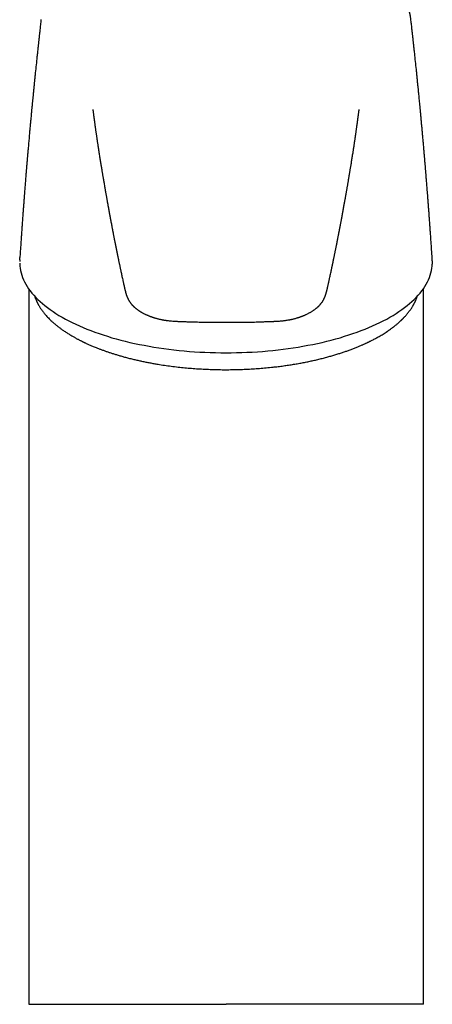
# Model space of a CAD drawing. Header units: millimetres. Extents: x 8 to 777, y 12 to 872.
# Tile 5 of 8: x 373 to 422, y 571 to 687. Entities that reach past the tile are written whole.
import ezdxf

# ---------------------------------------------------------------- set-up
doc = ezdxf.new("R2010")
doc.units = ezdxf.units.MM

msp = doc.modelspace()

# ---------------------------------------------------------------- linework, layer by layer
at = {"color": 7, "linetype": 'Continuous', "lineweight": 30}
for p, q in [((375.61, 687.08), (375.61, 687.1)), ((419.19, 687.08), (419.19, 687.09)), ((381.72, 676.44), (381.72, 676.45)), ((413.08, 676.44), (413.08, 676.45)), ((373.1, 658.79), (373.09, 658.6)), ((421.71, 658.6), (421.7, 658.73)), ((421.7, 658.61), (421.7, 658.58)), ((374.15, 655.41), (374.15, 655.33)), ((374.15, 655.32), (374.15, 571.12)), ((420.65, 655.33), (420.65, 655.41)), ((420.65, 571.12), (420.65, 655.32))]:
    msp.add_line(p, q, dxfattribs=at)
at = {"color": 7, "linetype": 'Continuous', "lineweight": 30, "flags": 128}
for points in [[(373.11, 658.08), (373.14, 657.81), (373.19, 657.54), (373.25, 657.27), (373.33, 657), (373.43, 656.73), (373.54, 656.47), (373.67, 656.2), (373.81, 655.94), (373.97, 655.67), (374.14, 655.41), (374.33, 655.15), (374.54, 654.9), (374.75, 654.64), (374.99, 654.39), (375.23, 654.14), (375.5, 653.9), (375.77, 653.65), (376.06, 653.41), (376.37, 653.18), (376.68, 652.94), (377.02, 652.71), (377.36, 652.49), (377.72, 652.26), (378.09, 652.05), (378.47, 651.83), (378.87, 651.62), (379.27, 651.42), (379.69, 651.22), (380.12, 651.02), (380.56, 650.83), (381.02, 650.65), (381.48, 650.47), (381.95, 650.29), (382.44, 650.12), (382.93, 649.96), (383.43, 649.8), (383.95, 649.64), (384.47, 649.5), (385, 649.36), (385.53, 649.22), (386.08, 649.09), (386.63, 648.97), (387.19, 648.85), (387.75, 648.74), (388.33, 648.63), (388.9, 648.54), (389.49, 648.44), (390.08, 648.36), (390.67, 648.28), (391.27, 648.21), (391.87, 648.14), (392.47, 648.09), (393.08, 648.03), (393.69, 647.99), (394.31, 647.95), (394.92, 647.92), (395.54, 647.9), (396.16, 647.88), (396.78, 647.87), (397.4, 647.86), (398.02, 647.87), (398.64, 647.88), (399.26, 647.9), (399.87, 647.92), (400.49, 647.95), (401.1, 647.99), (401.71, 648.03), (402.32, 648.09), (402.93, 648.14), (403.53, 648.21), (404.13, 648.28), (404.72, 648.36), (405.31, 648.44), (405.89, 648.54), (406.47, 648.63), (407.04, 648.74), (407.61, 648.85), (408.17, 648.97), (408.72, 649.09), (409.26, 649.22), (409.8, 649.36), (410.33, 649.5), (410.85, 649.64), (411.36, 649.8), (411.87, 649.96), (412.36, 650.12), (412.84, 650.29), (413.32, 650.47), (413.78, 650.65), (414.23, 650.83), (414.67, 651.02), (415.1, 651.22), (415.52, 651.42), (415.93, 651.62), (416.33, 651.83), (416.71, 652.05), (417.08, 652.26), (417.44, 652.49), (417.78, 652.71), (418.11, 652.94), (418.43, 653.18), (418.73, 653.41), (419.02, 653.65), (419.3, 653.9), (419.56, 654.14), (419.81, 654.39), (420.04, 654.64), (420.26, 654.9), (420.46, 655.15), (420.65, 655.41), (420.83, 655.67), (420.98, 655.94), (421.13, 656.2), (421.25, 656.47), (421.37, 656.73), (421.46, 657), (421.54, 657.27), (421.61, 657.54), (421.66, 657.81), (421.69, 658.08)], [(373.11, 658.08), (373.11, 658.03), (373.11, 658.01)]]:
    msp.add_lwpolyline(points, dxfattribs=at)
at = {"color": 7, "linetype": 'Continuous', "lineweight": 30}
for points, knots in [([(419.19, 687.09), (419.19, 687.11), (419.18, 687.14), (419.18, 687.2), (419.17, 687.25), (419.16, 687.31), (419.15, 687.38), (419.14, 687.46), (419.13, 687.53), (419.11, 687.61), (419.1, 687.67), (419.08, 687.75), (419.07, 687.82), (419.05, 687.88), (419.03, 687.95), (419.02, 688), (419, 688.06), (418.98, 688.11), (418.96, 688.17), (418.94, 688.23), (418.93, 688.28), (418.91, 688.33), (418.89, 688.37), (418.87, 688.43), (418.85, 688.48), (418.83, 688.53), (418.81, 688.57), (418.79, 688.62), (418.76, 688.68), (418.73, 688.75), (418.7, 688.82), (418.66, 688.88), (418.63, 688.94), (418.6, 689), (418.57, 689.05), (418.55, 689.09), (418.53, 689.13), (418.51, 689.16), (418.49, 689.19), (418.47, 689.22), (418.45, 689.26), (418.42, 689.31), (418.38, 689.37), (418.34, 689.42), (418.31, 689.48), (418.27, 689.53), (418.24, 689.58), (418.2, 689.63), (418.16, 689.68), (418.12, 689.73), (418.08, 689.78), (418.04, 689.84), (417.99, 689.9), (417.92, 689.98), (417.86, 690.06), (417.79, 690.14), (417.71, 690.22), (417.63, 690.31), (417.54, 690.4), (417.47, 690.47), (417.41, 690.54), (417.35, 690.59), (417.3, 690.64), (417.24, 690.7), (417.17, 690.76), (417.1, 690.82), (417.02, 690.89), (416.95, 690.96), (416.88, 691.02), (416.81, 691.07), (416.75, 691.12), (416.7, 691.16), (416.65, 691.2), (416.6, 691.24), (416.53, 691.29), (416.46, 691.35), (416.37, 691.41), (416.29, 691.48), (416.2, 691.54), (416.11, 691.6), (415.98, 691.69), (415.82, 691.8), (415.62, 691.93), (415.43, 692.05), (415.25, 692.16), (415.05, 692.27), (414.85, 692.39), (414.67, 692.49), (414.51, 692.57), (414.38, 692.64), (414.24, 692.71), (414.13, 692.76), (414.03, 692.81), (413.96, 692.85), (413.88, 692.88), (413.8, 692.92), (413.71, 692.96), (413.6, 693.02), (413.47, 693.07), (413.36, 693.12), (413.24, 693.17), (413.14, 693.22), (413.04, 693.26), (412.96, 693.3), (412.88, 693.33), (412.81, 693.35), (412.76, 693.38), (412.71, 693.4), (412.66, 693.42), (412.61, 693.44), (412.56, 693.46), (412.48, 693.49), (412.37, 693.53), (412.23, 693.58), (412.07, 693.65), (411.91, 693.71), (411.75, 693.76), (411.62, 693.81), (411.5, 693.85), (411.4, 693.88), (411.31, 693.91), (411.24, 693.94), (411.17, 693.96), (411.09, 693.98), (410.99, 694.02), (410.86, 694.06), (410.73, 694.1), (410.58, 694.15), (410.44, 694.19), (410.3, 694.23), (410.16, 694.27), (410.02, 694.31), (409.87, 694.36), (409.71, 694.4), (409.57, 694.44), (409.45, 694.47), (409.35, 694.5), (409.28, 694.51), (409.23, 694.53), (409.18, 694.54), (409.14, 694.55), (409.08, 694.56), (409.02, 694.58), (408.86, 694.62), (408.61, 694.68), (408.3, 694.75), (408.02, 694.82), (407.78, 694.87), (407.54, 694.92), (407.3, 694.97), (407.08, 695.01), (406.88, 695.05), (406.7, 695.08), (406.53, 695.11), (406.4, 695.14), (406.31, 695.15), (406.24, 695.17), (406.19, 695.17), (406.15, 695.18), (406.12, 695.19), (406.1, 695.19), (406.06, 695.2), (406.01, 695.21), (405.92, 695.22), (405.82, 695.24), (405.69, 695.26), (405.54, 695.28), (405.37, 695.31), (405.18, 695.34), (404.96, 695.37), (404.73, 695.4), (404.47, 695.44), (404.2, 695.47), (403.91, 695.51), (403.61, 695.54), (403.28, 695.58), (402.92, 695.62), (402.53, 695.66), (402.11, 695.7), (401.66, 695.73), (401.19, 695.77), (400.69, 695.8), (400.18, 695.83), (399.66, 695.85), (399.13, 695.87), (398.57, 695.89), (397.99, 695.9), (397.6, 695.9), (397.4, 695.9)], [0, 0, 0, 0, 0.001375, 0.003352, 0.00513, 0.00673, 0.010265, 0.014213, 0.018048, 0.021516, 0.025168, 0.029186, 0.033495, 0.037192, 0.040675, 0.043923, 0.046935, 0.050278, 0.054202, 0.057875, 0.060932, 0.063451, 0.066342, 0.069854, 0.073484, 0.076532, 0.079017, 0.081661, 0.0862, 0.090893, 0.095196, 0.099412, 0.104058, 0.107572, 0.111069, 0.114139, 0.116775, 0.11854, 0.120281, 0.122496, 0.1252, 0.129058, 0.13321, 0.137218, 0.141073, 0.144646, 0.147884, 0.152183, 0.155947, 0.159637, 0.163265, 0.166946, 0.172288, 0.178077, 0.18382, 0.189964, 0.196531, 0.203587, 0.21056, 0.21689, 0.221263, 0.225378, 0.229264, 0.233514, 0.238417, 0.243941, 0.249498, 0.254873, 0.259543, 0.264043, 0.26813, 0.271736, 0.274868, 0.27813, 0.281907, 0.286962, 0.292464, 0.297936, 0.303367, 0.308756, 0.314086, 0.326156, 0.337589, 0.347698, 0.357844, 0.36824, 0.378926, 0.38997, 0.396286, 0.402781, 0.409421, 0.415763, 0.419523, 0.423109, 0.42652, 0.430154, 0.434378, 0.439964, 0.445779, 0.451205, 0.456244, 0.460896, 0.46516, 0.469053, 0.472633, 0.47523, 0.477636, 0.479852, 0.481878, 0.483766, 0.486154, 0.489226, 0.492984, 0.500133, 0.507169, 0.513853, 0.520183, 0.526162, 0.530582, 0.53453, 0.537964, 0.540884, 0.54329, 0.546159, 0.550361, 0.555588, 0.561018, 0.566641, 0.57251, 0.577411, 0.582576, 0.588003, 0.593694, 0.599648, 0.605608, 0.609859, 0.613342, 0.616058, 0.618008, 0.619038, 0.620576, 0.622667, 0.625229, 0.627864, 0.639907, 0.652403, 0.660742, 0.669271, 0.677973, 0.686271, 0.693901, 0.700743, 0.706941, 0.712495, 0.717406, 0.719922, 0.722206, 0.724027, 0.725329, 0.726112, 0.726706, 0.727694, 0.729715, 0.732501, 0.736054, 0.740372, 0.745261, 0.75086, 0.757171, 0.764192, 0.771924, 0.780365, 0.788973, 0.798211, 0.808078, 0.818574, 0.829698, 0.842181, 0.85537, 0.869261, 0.883856, 0.899153, 0.915151, 0.930878, 0.947228, 0.964199, 0.981791, 1, 1, 1, 1]), ([(375.61, 687.08), (375.6, 687.05), (375.59, 686.9), (375.56, 686.66), (375.52, 686.34), (375.49, 686.06), (375.46, 685.8), (375.44, 685.57), (375.41, 685.37), (375.39, 685.19), (375.38, 685.05), (375.37, 684.93), (375.36, 684.84), (375.35, 684.77), (375.34, 684.71), (375.33, 684.63), (375.32, 684.53), (375.31, 684.38), (375.29, 684.21), (375.27, 684.01), (375.24, 683.78), (375.21, 683.53), (375.19, 683.27), (375.16, 682.99), (375.1, 682.49), (375.03, 681.78), (374.95, 681.06), (374.9, 680.57), (374.88, 680.3), (374.85, 680.04), (374.83, 679.8), (374.8, 679.57), (374.78, 679.35), (374.76, 679.14), (374.74, 678.94), (374.72, 678.74), (374.7, 678.54), (374.68, 678.29), (374.65, 677.98), (374.61, 677.63), (374.57, 677.24), (374.53, 676.83), (374.49, 676.38), (374.45, 675.91), (374.4, 675.42), (374.35, 674.91), (374.3, 674.36), (374.25, 673.8), (374.2, 673.21), (374.16, 672.71), (374.12, 672.32), (374.1, 672.06), (374.08, 671.81), (374.06, 671.58), (374.04, 671.37), (374.02, 671.17), (374.01, 670.99), (373.99, 670.82), (373.98, 670.68), (373.97, 670.55), (373.96, 670.44), (373.95, 670.34), (373.94, 670.26), (373.93, 670.14), (373.92, 669.98), (373.9, 669.78), (373.89, 669.59), (373.87, 669.41), (373.86, 669.23), (373.84, 669.04), (373.82, 668.82), (373.8, 668.57), (373.78, 668.3), (373.76, 668.02), (373.74, 667.73), (373.71, 667.42), (373.69, 667.09), (373.66, 666.75), (373.63, 666.38), (373.6, 665.98), (373.57, 665.55), (373.53, 665.08), (373.49, 664.59), (373.46, 664.07), (373.42, 663.53), (373.38, 662.97), (373.34, 662.4), (373.3, 661.83), (373.26, 661.25), (373.22, 660.65), (373.17, 660.03), (373.14, 659.51), (373.12, 659.2), (373.11, 659.1)], [0, 0, 0, 0, 0.003561, 0.015575, 0.026655, 0.036803, 0.046018, 0.05416, 0.061403, 0.067746, 0.07319, 0.076897, 0.080028, 0.082583, 0.084579, 0.086504, 0.090753, 0.095622, 0.102044, 0.109298, 0.117386, 0.126306, 0.136001, 0.145817, 0.155572, 0.189242, 0.222175, 0.232346, 0.242067, 0.251229, 0.259831, 0.267873, 0.275791, 0.283079, 0.290093, 0.297252, 0.304558, 0.312011, 0.324123, 0.336895, 0.350332, 0.365466, 0.381366, 0.39807, 0.415595, 0.433941, 0.45335, 0.473601, 0.494693, 0.516626, 0.526644, 0.536139, 0.545023, 0.553293, 0.560951, 0.567996, 0.574429, 0.580248, 0.585456, 0.59005, 0.594032, 0.597401, 0.600344, 0.603478, 0.60985, 0.617031, 0.625021, 0.630448, 0.636656, 0.643708, 0.651605, 0.660347, 0.669934, 0.680366, 0.69067, 0.701684, 0.713408, 0.725842, 0.738986, 0.75284, 0.768763, 0.78553, 0.803143, 0.8216, 0.840902, 0.861049, 0.88204, 0.902025, 0.922719, 0.944123, 0.966237, 0.989061, 1, 1, 1, 1]), ([(421.68, 659.1), (421.68, 659.22), (421.65, 659.57), (421.62, 660.15), (421.57, 660.81), (421.53, 661.46), (421.48, 662.08), (421.44, 662.68), (421.4, 663.24), (421.36, 663.76), (421.33, 664.25), (421.29, 664.71), (421.26, 665.16), (421.23, 665.58), (421.2, 666), (421.16, 666.41), (421.13, 666.81), (421.1, 667.18), (421.08, 667.53), (421.05, 667.86), (421.03, 668.16), (421, 668.43), (420.98, 668.68), (420.97, 668.89), (420.95, 669.09), (420.94, 669.27), (420.92, 669.42), (420.91, 669.59), (420.89, 669.76), (420.88, 669.95), (420.87, 670.1), (420.86, 670.21), (420.85, 670.29), (420.84, 670.38), (420.83, 670.49), (420.82, 670.62), (420.81, 670.79), (420.79, 670.97), (420.77, 671.18), (420.75, 671.42), (420.73, 671.66), (420.71, 671.91), (420.69, 672.17), (420.67, 672.44), (420.64, 672.71), (420.62, 672.99), (420.59, 673.26), (420.56, 673.6), (420.53, 674), (420.48, 674.46), (420.44, 674.92), (420.4, 675.38), (420.36, 675.82), (420.32, 676.25), (420.28, 676.66), (420.24, 677.05), (420.2, 677.43), (420.17, 677.78), (420.14, 678.11), (420.11, 678.4), (420.09, 678.64), (420.07, 678.84), (420.05, 679.04), (420.03, 679.25), (420, 679.46), (419.98, 679.69), (419.96, 679.93), (419.93, 680.18), (419.91, 680.44), (419.88, 680.72), (419.83, 681.22), (419.75, 681.94), (419.68, 682.65), (419.63, 683.13), (419.6, 683.38), (419.57, 683.62), (419.55, 683.84), (419.53, 684.05), (419.51, 684.24), (419.49, 684.41), (419.47, 684.57), (419.46, 684.69), (419.45, 684.78), (419.44, 684.86), (419.43, 684.96), (419.41, 685.08), (419.4, 685.22), (419.38, 685.39), (419.36, 685.57), (419.34, 685.77), (419.31, 685.99), (419.29, 686.22), (419.26, 686.48), (419.23, 686.75), (419.21, 686.95), (419.19, 687.07), (419.19, 687.08)], [0, 0, 0, 0, 0.013057, 0.03785, 0.061798, 0.084901, 0.10716, 0.128573, 0.149142, 0.167255, 0.184658, 0.201351, 0.217334, 0.232607, 0.24717, 0.262248, 0.276481, 0.289869, 0.302412, 0.314111, 0.324965, 0.334974, 0.343407, 0.35113, 0.358143, 0.364446, 0.370039, 0.374988, 0.382269, 0.388885, 0.394835, 0.39803, 0.400993, 0.403977, 0.40753, 0.412528, 0.418359, 0.425024, 0.432523, 0.440856, 0.450023, 0.458544, 0.467678, 0.477424, 0.487471, 0.497353, 0.507066, 0.516609, 0.533664, 0.550149, 0.566064, 0.58274, 0.59874, 0.614066, 0.628719, 0.642737, 0.655893, 0.668444, 0.680389, 0.691764, 0.699143, 0.706375, 0.71346, 0.720515, 0.728121, 0.736356, 0.744697, 0.753598, 0.763058, 0.773068, 0.783304, 0.81636, 0.850153, 0.859126, 0.868148, 0.876798, 0.884749, 0.892, 0.898551, 0.905058, 0.910686, 0.915436, 0.917671, 0.920591, 0.924211, 0.92853, 0.93355, 0.939269, 0.945688, 0.952806, 0.960625, 0.969143, 0.97819, 0.987912, 0.998309, 1, 1, 1, 1]), ([(381.71, 676.52), (381.71, 676.52), (381.71, 676.52), (381.71, 676.52), (381.71, 676.51), (381.71, 676.5), (381.72, 676.48), (381.72, 676.47), (381.72, 676.46)], [0, 0, 0, 0, 0.050428, 0.189929, 0.359185, 0.558364, 0.78761, 1, 1, 1, 1]), ([(381.72, 676.45), (381.72, 676.42), (381.73, 676.35), (381.75, 676.23), (381.76, 676.11), (381.78, 676.01), (381.79, 675.91), (381.8, 675.82), (381.81, 675.75), (381.82, 675.69), (381.82, 675.64), (381.83, 675.6), (381.83, 675.57), (381.84, 675.55), (381.84, 675.53), (381.84, 675.5), (381.85, 675.46), (381.86, 675.41), (381.87, 675.34), (381.87, 675.27), (381.89, 675.19), (381.9, 675.11), (381.91, 675.02), (381.92, 674.93), (381.93, 674.83), (381.95, 674.73), (381.96, 674.61), (381.98, 674.48), (382, 674.35), (382.02, 674.21), (382.04, 674.06), (382.06, 673.9), (382.09, 673.74), (382.11, 673.57), (382.14, 673.39), (382.17, 673.2), (382.19, 673.01), (382.22, 672.82), (382.25, 672.62), (382.28, 672.42), (382.31, 672.22), (382.35, 671.99), (382.39, 671.74), (382.43, 671.47), (382.47, 671.2), (382.51, 670.95), (382.55, 670.7), (382.59, 670.46), (382.63, 670.23), (382.66, 670.01), (382.7, 669.79), (382.73, 669.57), (382.77, 669.36), (382.8, 669.16), (382.83, 668.97), (382.86, 668.78), (382.9, 668.59), (382.93, 668.38), (382.97, 668.16), (383.01, 667.94), (383.05, 667.7), (383.09, 667.46), (383.13, 667.26), (383.16, 667.08), (383.18, 666.95), (383.2, 666.81), (383.23, 666.68), (383.25, 666.54), (383.28, 666.4), (383.3, 666.26), (383.33, 666.12), (383.35, 665.99), (383.37, 665.87), (383.39, 665.75), (383.41, 665.65), (383.42, 665.57), (383.44, 665.5), (383.45, 665.45), (383.46, 665.39), (383.47, 665.32), (383.48, 665.25), (383.49, 665.17), (383.51, 665.09), (383.53, 665.01), (383.54, 664.92), (383.55, 664.85), (383.57, 664.77), (383.58, 664.69), (383.6, 664.61), (383.61, 664.53), (383.62, 664.47), (383.63, 664.41), (383.64, 664.35), (383.65, 664.3), (383.66, 664.24), (383.68, 664.18), (383.69, 664.12), (383.7, 664.04), (383.72, 663.96), (383.73, 663.87), (383.75, 663.78), (383.77, 663.69), (383.79, 663.59), (383.8, 663.49), (383.82, 663.39), (383.87, 663.16), (383.91, 662.93), (383.95, 662.7), (383.98, 662.59), (384, 662.48), (384.01, 662.4), (384.02, 662.34), (384.03, 662.31), (384.04, 662.27), (384.04, 662.23), (384.05, 662.18), (384.06, 662.12), (384.08, 662.06), (384.1, 661.96), (384.12, 661.82), (384.15, 661.66), (384.18, 661.5), (384.21, 661.35), (384.24, 661.22), (384.27, 661.09), (384.29, 660.97), (384.31, 660.86), (384.33, 660.76), (384.35, 660.67), (384.37, 660.58), (384.38, 660.51), (384.39, 660.45), (384.4, 660.41), (384.41, 660.37), (384.41, 660.34), (384.42, 660.3), (384.43, 660.26), (384.44, 660.21), (384.45, 660.15), (384.47, 660.08), (384.48, 660.01), (384.5, 659.92), (384.52, 659.84), (384.53, 659.76), (384.55, 659.69), (384.56, 659.62), (384.57, 659.55), (384.59, 659.49), (384.6, 659.42), (384.62, 659.35), (384.63, 659.28), (384.65, 659.21), (384.67, 659.1), (384.7, 658.95), (384.73, 658.78), (384.77, 658.6), (384.81, 658.44), (384.84, 658.28), (384.87, 658.13), (384.9, 657.99), (384.93, 657.85), (384.96, 657.71), (384.99, 657.57), (385.03, 657.39), (385.07, 657.19), (385.12, 656.96), (385.17, 656.72), (385.22, 656.52), (385.25, 656.37), (385.27, 656.27), (385.3, 656.17), (385.32, 656.06), (385.34, 655.96), (385.36, 655.86), (385.38, 655.78), (385.4, 655.7), (385.41, 655.64), (385.42, 655.58), (385.44, 655.54), (385.45, 655.49), (385.45, 655.46), (385.46, 655.42), (385.47, 655.38), (385.48, 655.34), (385.49, 655.29), (385.5, 655.24), (385.51, 655.19), (385.52, 655.15), (385.53, 655.12), (385.53, 655.12), (385.54, 655.1), (385.54, 655.08), (385.55, 655.06), (385.55, 655.04), (385.56, 655), (385.58, 654.95), (385.59, 654.88), (385.62, 654.81), (385.64, 654.74), (385.66, 654.67), (385.68, 654.62), (385.7, 654.56), (385.72, 654.5), (385.75, 654.43), (385.78, 654.36), (385.81, 654.31), (385.83, 654.25), (385.86, 654.2), (385.89, 654.13), (385.94, 654.06), (385.98, 653.97), (386.03, 653.9), (386.07, 653.83), (386.11, 653.79), (386.14, 653.74), (386.18, 653.69), (386.23, 653.63), (386.29, 653.55), (386.35, 653.49), (386.4, 653.43), (386.45, 653.38), (386.5, 653.33), (386.56, 653.28), (386.62, 653.22), (386.7, 653.15), (386.77, 653.09), (386.85, 653.03), (386.93, 652.97), (387, 652.91), (387.08, 652.86), (387.14, 652.82), (387.19, 652.78), (387.24, 652.76), (387.28, 652.73), (387.34, 652.69), (387.4, 652.66), (387.45, 652.63), (387.49, 652.6), (387.55, 652.57), (387.64, 652.52), (387.75, 652.47), (387.86, 652.41), (387.97, 652.36), (388.07, 652.32), (388.18, 652.27), (388.28, 652.23), (388.37, 652.19), (388.45, 652.16), (388.51, 652.14), (388.57, 652.12), (388.63, 652.1), (388.68, 652.08), (388.73, 652.06), (388.79, 652.04), (388.84, 652.03), (388.89, 652.01), (388.95, 651.99), (389.04, 651.96), (389.16, 651.93), (389.3, 651.89), (389.44, 651.85), (389.58, 651.82), (389.72, 651.79), (389.83, 651.77), (389.91, 651.75), (389.97, 651.74), (390.03, 651.73), (390.09, 651.72), (390.16, 651.71), (390.25, 651.69), (390.38, 651.67), (390.58, 651.65), (390.85, 651.62), (391.1, 651.6), (391.31, 651.59), (391.49, 651.58), (391.65, 651.57), (391.77, 651.56), (391.87, 651.56), (391.94, 651.56), (392, 651.55), (392.04, 651.55), (392.08, 651.55), (392.14, 651.55), (392.21, 651.55), (392.32, 651.54), (392.45, 651.54), (392.6, 651.53), (392.78, 651.52), (392.98, 651.52), (393.21, 651.51), (393.47, 651.5), (393.75, 651.49), (394.06, 651.49), (394.4, 651.48), (394.76, 651.47), (395.14, 651.47), (395.55, 651.46), (395.98, 651.46), (396.44, 651.45), (396.91, 651.45), (397.23, 651.45), (397.4, 651.45)], [0, 0, 0, 0, 0.003382, 0.008027, 0.012281, 0.016144, 0.019557, 0.022594, 0.025253, 0.027536, 0.02911, 0.030437, 0.031517, 0.032348, 0.032975, 0.033621, 0.035339, 0.037332, 0.039977, 0.042611, 0.045204, 0.048614, 0.051951, 0.055215, 0.058513, 0.062718, 0.06723, 0.072048, 0.077171, 0.082599, 0.08833, 0.094364, 0.100699, 0.107334, 0.114266, 0.121493, 0.129014, 0.136373, 0.14399, 0.151863, 0.159934, 0.167884, 0.178887, 0.189552, 0.199886, 0.209895, 0.219587, 0.228964, 0.238032, 0.246794, 0.255647, 0.26417, 0.272363, 0.280228, 0.287765, 0.294981, 0.302895, 0.311102, 0.319605, 0.32841, 0.337521, 0.346945, 0.356687, 0.361814, 0.367028, 0.372328, 0.377715, 0.383057, 0.388174, 0.393911, 0.399328, 0.404422, 0.409191, 0.413419, 0.41735, 0.420982, 0.422982, 0.42499, 0.42723, 0.429708, 0.432426, 0.435382, 0.438577, 0.442011, 0.444876, 0.447886, 0.450832, 0.453574, 0.456831, 0.459743, 0.462312, 0.464538, 0.466538, 0.468525, 0.470503, 0.472752, 0.475279, 0.478095, 0.481199, 0.484589, 0.487883, 0.491406, 0.495149, 0.498943, 0.502727, 0.506502, 0.524156, 0.528531, 0.532778, 0.536723, 0.540364, 0.541713, 0.543014, 0.544348, 0.545942, 0.54781, 0.549951, 0.552281, 0.554581, 0.561125, 0.567306, 0.573128, 0.578595, 0.583711, 0.588481, 0.592909, 0.597087, 0.600902, 0.604361, 0.607466, 0.610221, 0.612631, 0.614061, 0.615337, 0.616476, 0.617805, 0.619446, 0.621399, 0.623661, 0.626177, 0.628991, 0.632098, 0.635497, 0.638367, 0.641179, 0.643791, 0.646203, 0.648819, 0.651289, 0.653854, 0.656521, 0.659293, 0.66217, 0.669026, 0.675781, 0.682333, 0.688686, 0.694756, 0.700496, 0.705616, 0.710793, 0.716175, 0.721776, 0.727581, 0.736247, 0.745257, 0.754634, 0.764288, 0.768152, 0.772057, 0.776005, 0.779996, 0.783983, 0.787704, 0.791113, 0.794196, 0.796708, 0.798933, 0.800985, 0.803002, 0.804995, 0.806358, 0.807112, 0.807908, 0.808746, 0.809641, 0.81054, 0.811434, 0.812393, 0.813458, 0.814506, 0.815503, 0.816452, 0.817306, 0.818031, 0.81873, 0.819621, 0.820757, 0.821952, 0.822889, 0.823569, 0.824286, 0.825227, 0.826355, 0.827329, 0.828174, 0.828927, 0.829775, 0.83073, 0.831907, 0.833329, 0.834606, 0.835616, 0.836348, 0.837026, 0.837815, 0.839005, 0.840299, 0.841618, 0.842608, 0.843428, 0.844376, 0.84553, 0.846781, 0.848045, 0.849555, 0.850822, 0.852106, 0.853515, 0.854828, 0.855993, 0.856644, 0.857313, 0.858079, 0.859062, 0.860133, 0.860954, 0.861566, 0.862177, 0.863816, 0.865975, 0.867576, 0.869098, 0.870875, 0.872403, 0.8743, 0.875815, 0.876669, 0.877749, 0.878813, 0.879645, 0.8804, 0.881255, 0.882102, 0.882919, 0.883705, 0.884492, 0.88545, 0.887761, 0.889948, 0.891978, 0.894003, 0.895985, 0.897848, 0.898873, 0.899675, 0.900406, 0.901283, 0.902307, 0.903477, 0.904746, 0.908127, 0.911775, 0.915708, 0.918165, 0.920612, 0.922746, 0.924546, 0.925743, 0.926721, 0.92748, 0.928019, 0.928388, 0.929108, 0.930181, 0.931609, 0.933334, 0.935398, 0.937803, 0.940554, 0.943653, 0.947101, 0.9509, 0.95505, 0.959547, 0.964388, 0.969566, 0.975069, 0.980885, 0.986995, 0.993376, 1, 1, 1, 1]), ([(397.4, 651.45), (397.57, 651.45), (397.91, 651.45), (398.4, 651.45), (398.88, 651.46), (399.34, 651.46), (399.77, 651.47), (400.18, 651.48), (400.57, 651.48), (400.93, 651.49), (401.27, 651.5), (401.57, 651.51), (401.86, 651.52), (402.11, 651.53), (402.34, 651.54), (402.55, 651.54), (402.73, 651.55), (402.89, 651.56), (403.02, 651.56), (403.13, 651.57), (403.21, 651.57), (403.27, 651.58), (403.31, 651.58), (403.33, 651.58), (403.35, 651.58), (403.39, 651.58), (403.45, 651.59), (403.53, 651.59), (403.61, 651.6), (403.75, 651.6), (403.92, 651.62), (404.12, 651.64), (404.31, 651.66), (404.51, 651.69), (404.69, 651.72), (404.84, 651.74), (404.95, 651.76), (405.04, 651.78), (405.12, 651.8), (405.2, 651.82), (405.3, 651.84), (405.44, 651.87), (405.6, 651.92), (405.73, 651.96), (405.84, 651.99), (405.92, 652.01), (406, 652.04), (406.07, 652.06), (406.15, 652.09), (406.22, 652.11), (406.28, 652.14), (406.34, 652.16), (406.4, 652.18), (406.47, 652.21), (406.53, 652.23), (406.58, 652.26), (406.66, 652.29), (406.75, 652.33), (406.88, 652.39), (407, 652.45), (407.14, 652.52), (407.27, 652.58), (407.39, 652.66), (407.51, 652.73), (407.62, 652.8), (407.72, 652.86), (407.81, 652.92), (407.9, 652.99), (407.99, 653.06), (408.07, 653.13), (408.14, 653.18), (408.19, 653.23), (408.24, 653.28), (408.29, 653.32), (408.34, 653.37), (408.39, 653.43), (408.45, 653.49), (408.51, 653.55), (408.55, 653.61), (408.59, 653.66), (408.63, 653.71), (408.68, 653.78), (408.73, 653.84), (408.77, 653.91), (408.82, 653.98), (408.86, 654.06), (408.91, 654.15), (408.96, 654.24), (409, 654.33), (409.03, 654.4), (409.06, 654.46), (409.08, 654.53), (409.11, 654.6), (409.14, 654.67), (409.16, 654.74), (409.18, 654.8), (409.19, 654.84), (409.2, 654.89), (409.21, 654.93), (409.22, 654.97), (409.23, 655), (409.24, 655.04), (409.26, 655.08), (409.27, 655.13), (409.28, 655.17), (409.29, 655.22), (409.3, 655.27), (409.32, 655.32), (409.33, 655.37), (409.33, 655.4), (409.34, 655.42), (409.34, 655.44), (409.35, 655.46), (409.35, 655.49), (409.37, 655.55), (409.39, 655.64), (409.41, 655.76), (409.44, 655.9), (409.48, 656.07), (409.52, 656.25), (409.56, 656.44), (409.61, 656.65), (409.66, 656.88), (409.71, 657.14), (409.76, 657.36), (409.8, 657.53), (409.83, 657.66), (409.85, 657.78), (409.87, 657.89), (409.9, 658), (409.92, 658.1), (409.94, 658.2), (409.96, 658.3), (409.98, 658.39), (410, 658.46), (410.01, 658.53), (410.02, 658.58), (410.03, 658.62), (410.04, 658.67), (410.05, 658.73), (410.07, 658.8), (410.08, 658.88), (410.11, 658.99), (410.13, 659.13), (410.17, 659.28), (410.2, 659.44), (410.23, 659.59), (410.26, 659.75), (410.29, 659.9), (410.32, 660.05), (410.35, 660.18), (410.38, 660.31), (410.4, 660.44), (410.43, 660.57), (410.45, 660.68), (410.47, 660.78), (410.49, 660.87), (410.51, 660.96), (410.52, 661.05), (410.54, 661.15), (410.57, 661.26), (410.59, 661.4), (410.62, 661.54), (410.64, 661.66), (410.66, 661.77), (410.68, 661.85), (410.7, 661.94), (410.71, 662.02), (410.73, 662.11), (410.75, 662.19), (410.76, 662.26), (410.77, 662.32), (410.78, 662.37), (410.79, 662.41), (410.79, 662.44), (410.8, 662.46), (410.8, 662.48), (410.81, 662.51), (410.81, 662.54), (410.82, 662.58), (410.83, 662.62), (410.84, 662.67), (410.85, 662.72), (410.86, 662.78), (410.87, 662.84), (410.88, 662.9), (410.9, 662.98), (410.91, 663.08), (410.94, 663.21), (410.96, 663.34), (410.99, 663.46), (411.01, 663.58), (411.03, 663.69), (411.05, 663.79), (411.07, 663.89), (411.08, 663.98), (411.1, 664.07), (411.12, 664.16), (411.13, 664.23), (411.14, 664.31), (411.16, 664.37), (411.17, 664.43), (411.17, 664.47), (411.18, 664.52), (411.19, 664.57), (411.2, 664.62), (411.21, 664.69), (411.23, 664.76), (411.24, 664.85), (411.26, 664.96), (411.28, 665.08), (411.3, 665.19), (411.32, 665.29), (411.34, 665.39), (411.36, 665.47), (411.37, 665.56), (411.39, 665.65), (411.41, 665.75), (411.42, 665.86), (411.45, 665.98), (411.47, 666.11), (411.49, 666.24), (411.52, 666.38), (411.54, 666.52), (411.57, 666.68), (411.6, 666.83), (411.63, 667), (411.66, 667.18), (411.69, 667.36), (411.72, 667.53), (411.75, 667.7), (411.78, 667.86), (411.8, 668.01), (411.83, 668.16), (411.85, 668.29), (411.87, 668.41), (411.89, 668.52), (411.9, 668.62), (411.92, 668.72), (411.94, 668.82), (411.96, 668.94), (411.98, 669.07), (412.01, 669.23), (412.03, 669.39), (412.06, 669.58), (412.1, 669.78), (412.13, 669.98), (412.17, 670.2), (412.2, 670.43), (412.24, 670.67), (412.28, 670.91), (412.32, 671.17), (412.36, 671.4), (412.39, 671.61), (412.42, 671.8), (412.45, 671.99), (412.48, 672.19), (412.51, 672.38), (412.54, 672.58), (412.57, 672.78), (412.6, 672.99), (412.63, 673.19), (412.66, 673.38), (412.68, 673.55), (412.71, 673.72), (412.73, 673.88), (412.75, 674.04), (412.77, 674.18), (412.79, 674.32), (412.81, 674.44), (412.82, 674.56), (412.84, 674.67), (412.85, 674.77), (412.87, 674.86), (412.88, 674.95), (412.89, 675.04), (412.9, 675.14), (412.92, 675.24), (412.93, 675.35), (412.94, 675.44), (412.95, 675.51), (412.96, 675.56), (412.97, 675.59), (412.97, 675.62), (412.97, 675.63), (412.97, 675.65), (412.98, 675.68), (412.98, 675.72), (412.99, 675.76), (413, 675.82), (413, 675.89), (413.01, 675.97), (413.03, 676.06), (413.04, 676.16), (413.05, 676.27), (413.07, 676.36), (413.07, 676.43), (413.08, 676.45)], [0, 0, 0, 0, 0.006925, 0.013618, 0.020049, 0.026195, 0.032035, 0.037555, 0.042744, 0.047593, 0.052098, 0.056256, 0.060068, 0.063533, 0.066655, 0.069436, 0.071881, 0.073993, 0.075782, 0.077242, 0.078379, 0.079193, 0.079687, 0.079831, 0.080112, 0.08064, 0.081416, 0.082438, 0.083683, 0.084938, 0.087893, 0.090592, 0.093154, 0.09592, 0.098919, 0.100732, 0.102288, 0.103565, 0.104604, 0.105789, 0.10709, 0.109221, 0.111616, 0.114251, 0.115482, 0.116716, 0.117849, 0.118923, 0.120115, 0.121323, 0.122275, 0.123086, 0.124121, 0.125242, 0.12615, 0.126923, 0.127827, 0.129718, 0.131432, 0.133864, 0.135817, 0.138079, 0.139994, 0.14198, 0.143881, 0.145496, 0.146835, 0.148352, 0.150219, 0.151536, 0.152746, 0.153717, 0.154532, 0.155388, 0.156314, 0.157402, 0.158702, 0.159868, 0.160753, 0.161515, 0.162482, 0.163636, 0.16471, 0.165865, 0.166972, 0.168095, 0.16943, 0.171048, 0.172337, 0.173362, 0.174202, 0.175159, 0.176244, 0.177323, 0.178364, 0.179158, 0.179822, 0.180411, 0.181152, 0.182137, 0.18337, 0.184664, 0.185901, 0.187086, 0.188222, 0.18941, 0.190385, 0.191176, 0.19188, 0.192595, 0.193375, 0.194201, 0.19507, 0.196523, 0.198081, 0.202555, 0.207315, 0.212344, 0.219388, 0.226544, 0.233784, 0.241098, 0.250985, 0.26113, 0.27152, 0.276484, 0.281274, 0.285822, 0.290141, 0.294238, 0.298353, 0.302239, 0.305868, 0.309186, 0.312198, 0.314913, 0.316543, 0.318089, 0.319922, 0.322128, 0.324835, 0.327937, 0.331127, 0.337388, 0.343377, 0.349111, 0.35485, 0.360894, 0.367262, 0.372008, 0.37693, 0.382032, 0.387046, 0.391725, 0.396061, 0.39983, 0.403283, 0.406417, 0.409548, 0.412932, 0.417525, 0.422523, 0.427881, 0.433488, 0.436524, 0.439629, 0.442802, 0.446045, 0.449357, 0.452619, 0.455085, 0.457232, 0.459058, 0.460561, 0.461741, 0.462348, 0.463069, 0.464013, 0.465178, 0.466566, 0.468177, 0.470012, 0.472071, 0.474287, 0.476475, 0.478623, 0.480731, 0.485541, 0.490126, 0.495157, 0.499879, 0.504289, 0.508385, 0.512253, 0.515955, 0.519492, 0.522759, 0.525869, 0.528822, 0.531596, 0.534069, 0.536222, 0.537673, 0.539355, 0.541269, 0.543414, 0.545792, 0.548401, 0.551217, 0.556104, 0.560672, 0.56492, 0.568846, 0.572452, 0.575737, 0.578702, 0.582201, 0.586065, 0.590292, 0.59488, 0.599828, 0.605133, 0.610458, 0.616096, 0.622043, 0.628204, 0.634222, 0.641622, 0.648736, 0.655567, 0.662118, 0.668393, 0.67429, 0.679924, 0.6853, 0.690417, 0.694327, 0.698079, 0.701899, 0.705906, 0.710099, 0.715871, 0.721963, 0.728373, 0.735822, 0.743662, 0.751892, 0.760514, 0.76953, 0.778773, 0.788404, 0.798427, 0.808849, 0.816022, 0.823378, 0.830919, 0.838636, 0.846249, 0.853633, 0.862038, 0.870119, 0.877874, 0.885301, 0.89215, 0.898689, 0.904918, 0.910835, 0.916437, 0.921725, 0.926421, 0.930836, 0.934969, 0.938819, 0.942386, 0.945573, 0.948921, 0.952477, 0.95624, 0.960211, 0.96439, 0.966388, 0.968078, 0.96946, 0.970141, 0.970711, 0.971309, 0.972262, 0.973583, 0.975273, 0.977333, 0.979761, 0.982558, 0.985724, 0.98926, 0.993164, 0.997438, 1, 1, 1, 1]), ([(413.08, 676.46), (413.08, 676.47), (413.08, 676.48), (413.08, 676.5), (413.08, 676.51), (413.09, 676.52), (413.09, 676.52), (413.09, 676.52), (413.09, 676.52)], [0, 0, 0, 0, 0.159716, 0.402985, 0.614365, 0.794007, 0.942088, 1, 1, 1, 1]), ([(373.1, 658.8), (373.1, 658.81), (373.1, 658.89), (373.11, 658.99), (373.11, 659.09), (373.11, 659.1)], [0, 0, 0, 0, 0.133483, 0.909727, 1, 1, 1, 1]), ([(421.7, 658.73), (421.7, 658.75), (421.7, 658.78), (421.7, 658.83), (421.7, 658.89), (421.69, 658.98), (421.69, 659.05), (421.68, 659.1)], [0, 0, 0, 0, 0.10799, 0.274437, 0.440792, 0.607118, 1, 1, 1, 1]), ([(373.09, 658.41), (373.09, 658.4), (373.09, 658.31), (373.09, 658.18), (373.1, 658.07), (373.11, 658.01)], [0, 0, 0, 0, 0.075653, 0.538319, 1, 1, 1, 1]), ([(421.69, 658.01), (421.69, 658.03), (421.69, 658.06), (421.7, 658.11), (421.7, 658.15), (421.7, 658.19), (421.7, 658.22), (421.7, 658.25), (421.71, 658.29), (421.71, 658.34), (421.71, 658.41), (421.71, 658.49), (421.71, 658.55), (421.71, 658.58)], [0, 0, 0, 0, 0.108735, 0.204023, 0.285705, 0.353691, 0.407933, 0.453343, 0.5234, 0.613302, 0.722911, 0.851959, 1, 1, 1, 1]), ([(374.86, 654.53), (374.87, 654.49), (374.89, 654.42), (374.93, 654.31), (374.98, 654.2), (375.02, 654.1), (375.06, 654), (375.1, 653.92), (375.13, 653.84), (375.16, 653.77), (375.19, 653.72), (375.22, 653.66), (375.26, 653.59), (375.3, 653.51), (375.35, 653.42), (375.41, 653.33), (375.48, 653.22), (375.56, 653.09), (375.66, 652.94), (375.76, 652.8), (375.88, 652.65), (376, 652.49), (376.14, 652.33), (376.3, 652.15), (376.47, 651.96), (376.66, 651.77), (376.87, 651.57), (377.1, 651.37), (377.34, 651.16), (377.6, 650.95), (377.88, 650.74), (378.19, 650.52), (378.46, 650.34), (378.69, 650.19), (378.87, 650.08), (379.04, 649.97), (379.21, 649.87), (379.38, 649.77), (379.53, 649.69), (379.68, 649.6), (379.83, 649.52), (379.97, 649.45), (380.09, 649.38), (380.21, 649.33), (380.31, 649.27), (380.4, 649.23), (380.47, 649.19), (380.53, 649.16), (380.58, 649.14), (380.61, 649.13), (380.63, 649.12), (380.64, 649.11), (380.67, 649.1), (380.7, 649.08), (380.75, 649.06), (380.79, 649.04), (380.89, 648.99), (381.03, 648.93), (381.21, 648.85), (381.38, 648.77), (381.56, 648.69), (381.76, 648.61), (381.99, 648.52), (382.25, 648.41), (382.54, 648.3), (382.87, 648.18), (383.2, 648.06), (383.55, 647.94), (383.91, 647.82), (384.29, 647.7), (384.69, 647.58), (385.12, 647.45), (385.57, 647.33), (386.05, 647.2), (386.53, 647.09), (387, 646.97), (387.46, 646.87), (387.94, 646.77), (388.42, 646.68), (388.9, 646.59), (389.48, 646.49), (390.17, 646.39), (390.95, 646.28), (391.74, 646.18), (392.53, 646.1), (393.32, 646.03), (394.12, 645.97), (394.92, 645.93), (395.72, 645.89), (396.53, 645.87), (397.34, 645.87), (398.14, 645.87), (398.95, 645.89), (399.76, 645.92), (400.56, 645.96), (401.36, 646.02), (402.15, 646.09), (402.88, 646.16), (403.56, 646.24), (404.16, 646.32), (404.77, 646.41), (405.36, 646.5), (405.94, 646.6), (406.5, 646.7), (407.04, 646.81), (407.56, 646.92), (408.08, 647.04), (408.61, 647.17), (409.13, 647.3), (409.64, 647.44), (410.11, 647.58), (410.57, 647.72), (411.01, 647.86), (411.42, 648), (411.83, 648.14), (412.24, 648.29), (412.63, 648.45), (413, 648.6), (413.29, 648.72), (413.5, 648.81), (413.64, 648.87), (413.76, 648.93), (413.87, 648.98), (413.97, 649.02), (414.05, 649.06), (414.11, 649.09), (414.16, 649.12), (414.2, 649.13), (414.22, 649.14), (414.25, 649.16), (414.28, 649.17), (414.33, 649.2), (414.39, 649.22), (414.49, 649.28), (414.64, 649.35), (414.83, 649.45), (415.02, 649.55), (415.23, 649.66), (415.44, 649.79), (415.67, 649.92), (415.91, 650.07), (416.16, 650.23), (416.39, 650.37), (416.59, 650.51), (416.77, 650.64), (416.95, 650.77), (417.12, 650.9), (417.29, 651.03), (417.44, 651.15), (417.57, 651.26), (417.69, 651.36), (417.79, 651.45), (417.88, 651.54), (417.96, 651.61), (418.03, 651.67), (418.08, 651.72), (418.12, 651.76), (418.15, 651.79), (418.17, 651.81), (418.2, 651.84), (418.23, 651.87), (418.27, 651.91), (418.32, 651.96), (418.37, 652.01), (418.42, 652.07), (418.5, 652.15), (418.6, 652.26), (418.72, 652.4), (418.84, 652.55), (418.96, 652.71), (419.08, 652.86), (419.19, 653.01), (419.29, 653.17), (419.37, 653.3), (419.43, 653.39), (419.46, 653.46), (419.49, 653.51), (419.52, 653.56), (419.54, 653.6), (419.56, 653.63), (419.58, 653.67), (419.6, 653.71), (419.63, 653.78), (419.67, 653.85), (419.71, 653.94), (419.75, 654.03), (419.79, 654.13), (419.84, 654.24), (419.88, 654.35), (419.91, 654.44), (419.93, 654.51), (419.94, 654.53)], [0, 0, 0, 0, 0.003576, 0.007723, 0.011656, 0.015244, 0.018487, 0.021601, 0.024313, 0.026622, 0.028536, 0.030469, 0.032664, 0.035587, 0.038865, 0.042283, 0.045755, 0.050808, 0.055971, 0.061244, 0.066627, 0.072161, 0.078365, 0.084931, 0.091859, 0.099148, 0.106799, 0.114812, 0.122697, 0.130904, 0.139431, 0.148279, 0.157448, 0.16224, 0.167096, 0.171765, 0.176167, 0.180302, 0.18417, 0.187772, 0.191425, 0.194755, 0.197763, 0.200448, 0.20281, 0.204849, 0.206566, 0.20796, 0.209031, 0.20978, 0.210059, 0.210279, 0.210751, 0.211541, 0.21263, 0.213776, 0.214906, 0.219038, 0.222947, 0.226654, 0.23053, 0.234709, 0.23919, 0.244859, 0.250948, 0.257457, 0.264386, 0.270927, 0.277803, 0.285013, 0.292558, 0.300437, 0.308651, 0.317199, 0.326081, 0.333881, 0.341902, 0.349968, 0.358037, 0.366107, 0.374181, 0.386872, 0.399569, 0.412271, 0.42465, 0.437034, 0.449424, 0.46182, 0.474222, 0.486629, 0.499042, 0.511462, 0.523887, 0.536318, 0.548756, 0.561199, 0.573649, 0.586105, 0.595875, 0.605648, 0.615426, 0.625206, 0.634855, 0.64413, 0.653202, 0.662073, 0.670743, 0.68035, 0.689697, 0.698784, 0.70761, 0.716177, 0.724483, 0.732529, 0.740314, 0.748725, 0.756809, 0.764567, 0.771998, 0.775229, 0.778308, 0.781074, 0.783523, 0.785654, 0.787469, 0.788966, 0.789969, 0.790753, 0.791318, 0.791714, 0.792462, 0.79356, 0.794987, 0.796482, 0.800923, 0.805348, 0.80978, 0.814825, 0.820268, 0.82611, 0.83235, 0.838989, 0.846027, 0.850992, 0.856137, 0.861463, 0.86693, 0.872108, 0.876886, 0.881262, 0.885236, 0.888808, 0.891979, 0.894748, 0.897115, 0.89908, 0.900644, 0.901407, 0.902158, 0.903185, 0.904498, 0.906095, 0.907941, 0.909963, 0.912047, 0.914194, 0.919115, 0.924336, 0.929849, 0.935442, 0.941017, 0.946572, 0.952109, 0.957611, 0.960138, 0.962373, 0.964317, 0.965968, 0.967328, 0.968398, 0.969477, 0.971313, 0.973557, 0.976209, 0.979269, 0.982465, 0.986012, 0.989832, 0.993676, 0.997522, 1, 1, 1, 1]), ([(374.15, 571.12), (374.15, 571.12), (374.15, 571.12), (374.19, 571.12), (374.25, 571.12), (374.33, 571.12), (374.43, 571.12), (374.55, 571.12), (374.7, 571.12), (374.87, 571.12), (375.07, 571.12), (375.28, 571.12), (375.52, 571.12), (375.78, 571.12), (376.06, 571.12), (376.36, 571.12), (376.69, 571.12), (377.03, 571.12), (377.4, 571.12), (377.79, 571.12), (378.2, 571.12), (378.65, 571.12), (379.11, 571.12), (379.6, 571.12), (380.1, 571.12), (380.62, 571.12), (381.14, 571.12), (381.68, 571.12), (382.23, 571.12), (382.79, 571.12), (383.37, 571.12), (383.96, 571.12), (384.57, 571.12), (385.2, 571.12), (385.85, 571.12), (386.52, 571.12), (387.21, 571.12), (387.9, 571.12), (388.61, 571.12), (389.33, 571.12), (390.05, 571.12), (390.79, 571.12), (391.53, 571.12), (392.28, 571.12), (393.03, 571.12), (393.77, 571.12), (394.5, 571.12), (395.23, 571.12), (395.95, 571.12), (396.67, 571.12), (397.16, 571.12), (397.4, 571.12)], [0, 0, 0, 0, 0.016514, 0.039031, 0.059136, 0.079242, 0.099348, 0.119456, 0.139563, 0.15967, 0.179777, 0.199882, 0.219987, 0.240091, 0.260195, 0.280299, 0.300404, 0.320509, 0.340616, 0.360723, 0.381788, 0.402853, 0.423917, 0.44498, 0.466042, 0.487103, 0.507207, 0.52731, 0.547415, 0.56752, 0.587627, 0.607733, 0.627841, 0.647948, 0.669012, 0.690075, 0.711137, 0.732198, 0.753259, 0.774319, 0.79538, 0.816442, 0.837505, 0.858569, 0.879634, 0.900698, 0.920559, 0.94042, 0.96028, 0.98014, 1, 1, 1, 1]), ([(420.65, 571.12), (420.65, 571.12), (420.64, 571.12), (420.59, 571.12), (420.52, 571.12), (420.42, 571.12), (420.29, 571.12), (420.14, 571.12), (419.96, 571.12), (419.75, 571.12), (419.54, 571.12), (419.3, 571.12), (419.03, 571.12), (418.75, 571.12), (418.44, 571.12), (418.11, 571.12), (417.76, 571.12), (417.38, 571.12), (416.99, 571.12), (416.58, 571.12), (416.15, 571.12), (415.71, 571.12), (415.27, 571.12), (414.81, 571.12), (414.33, 571.12), (413.82, 571.12), (413.25, 571.12), (412.64, 571.12), (412.02, 571.12), (411.37, 571.12), (410.71, 571.12), (410.03, 571.12), (409.35, 571.12), (408.69, 571.12), (408.02, 571.12), (407.35, 571.12), (406.67, 571.12), (405.98, 571.12), (405.28, 571.12), (404.57, 571.12), (403.85, 571.12), (403.12, 571.12), (402.39, 571.12), (401.66, 571.12), (400.93, 571.12), (400.22, 571.12), (399.52, 571.12), (398.81, 571.12), (398.11, 571.12), (397.63, 571.12), (397.4, 571.12)], [0, 0, 0, 0, 0.022398, 0.044796, 0.067196, 0.089596, 0.111998, 0.1344, 0.156801, 0.177335, 0.197869, 0.218402, 0.238933, 0.259465, 0.279996, 0.300529, 0.321062, 0.341597, 0.362132, 0.382667, 0.403202, 0.422563, 0.441923, 0.461283, 0.480642, 0.5, 0.522397, 0.544796, 0.567195, 0.589596, 0.611997, 0.634399, 0.6568, 0.677334, 0.697868, 0.7184, 0.738931, 0.759462, 0.779993, 0.800524, 0.821057, 0.841591, 0.862125, 0.88266, 0.903195, 0.922557, 0.941918, 0.961279, 0.980639, 1, 1, 1, 1])]:
    msp.add_open_spline(points, degree=3, knots=knots, dxfattribs=at)

doc.saveas('drawing.dxf')
